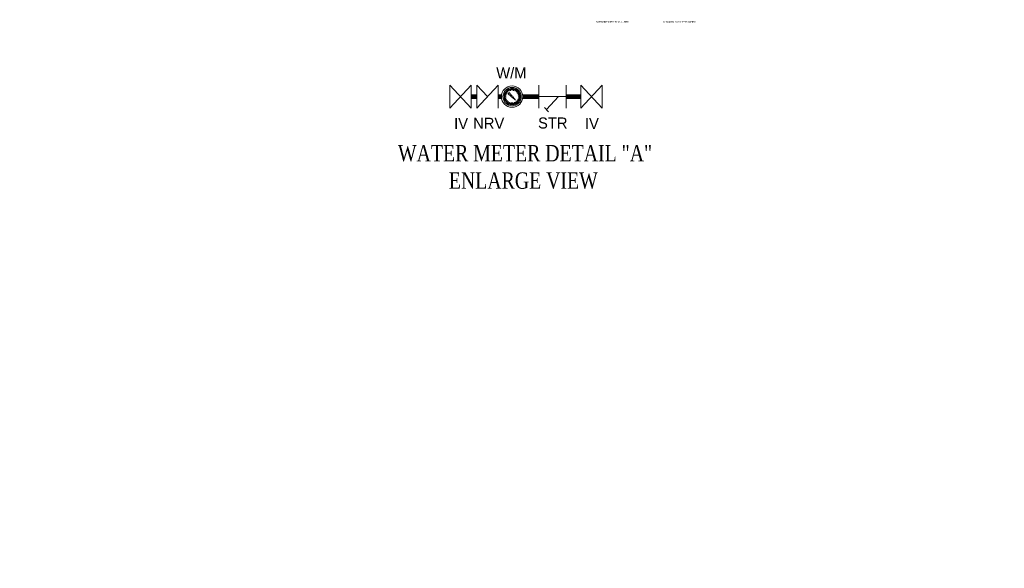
# Model space of a CAD drawing. Header units: inches. Extents: x 704 to 259546, y -107711 to 151004.
# Tile 1 of 208: x 118363 to 125876, y 16437 to 20620. Entities that reach past the tile are written whole.
import ezdxf

# ---------------------------------------------------------------- set-up
doc = ezdxf.new("R2010")
doc.units = ezdxf.units.IN
doc.header["$MEASUREMENT"] = 0
doc.linetypes.add('AP0200000$0$AP0500G00$0$1', pattern=[0])
for name, color, linetype, lineweight in [('00-ABM  COMMON TEXT', 7, 'Continuous', 0), ('00-ABM  CWS', 200, 'AP0200000$0$AP0500G00$0$1', 0), ('HWP', 1, 'Continuous', 0), ('PP-Domestic  Cold Water Supply', 5, 'Continuous', 25), ('PP-TEXT', 7, 'Continuous', 40), ('PP-Waste Pipe', 3, 'Continuous', 25)]:
    doc.layers.add(name, color=color, linetype=linetype, lineweight=lineweight)
doc.layers.add('PP BALL VALVE', color=7, linetype='Continuous')
doc.styles.add('Arial', font='GOTHIC.TTF')
doc.styles.add('DIM_FONT', font='times.ttf', dxfattribs={"width": 0.8})
doc.styles.add('PDF Arial', font='calibri.ttf')

# ---------------------------------------------------------------- blocks, each defined once
blk = doc.blocks.new('zw$F51A')
at = {"layer": '00-ABM  CWS', "color": 20, "lineweight": -3, "insert": (-1356.3, -635.6), "char_height": 125, "attachment_point": 1, "style": 'DIM_FONT'}
blk.add_mtext_dynamic_manual_height_columns('\\pi297.92;WATER METER DETAIL "A" \\P\\pi686.6;ENLARGE VIEW', width=2480.259, gutter_width=750, heights=[0], dxfattribs=at)
blk = doc.blocks.new('m')
at = {"layer": '00-ABM  CWS', "color": 7}
for p, q in [((130021.52, 21522.77), (130026.12, 21517.77)), ((130021.52, 21517.77), (130026.12, 21522.77)), ((130027.36, 21522.77), (130029.65, 21520.27)), ((130027.36, 21517.77), (130031.95, 21522.77)), ((130054.31, 21522.77), (130049.71, 21517.77)), ((130054.31, 21517.77), (130049.71, 21522.77)), ((130046.61, 21520.27), (130040.71, 21520.27)), ((130042.35, 21517.49), (130044.91, 21520.27)), ((130042.78, 21517.03), (130041.9, 21517.96))]:
    blk.add_line(p, q, dxfattribs=at)
at = {"layer": '00-ABM  CWS', "color": 7, "lineweight": 0}
for p, q in [((130034.62, 21521.53), (130034.5, 21522.01)), ((130034.67, 21521.69), (130034.61, 21522.04)), ((130034.76, 21521.7), (130034.72, 21522.06)), ((130034.85, 21521.71), (130034.83, 21522.07)), ((130034.94, 21521.57), (130034.94, 21522.07)), ((130034.94, 21521.57), (130034.94, 21522.07)), ((130035.03, 21521.71), (130035.06, 21522.07)), ((130035.12, 21521.7), (130035.17, 21522.06)), ((130035.21, 21521.69), (130035.28, 21522.04)), ((130035.27, 21521.53), (130035.39, 21522.01)), ((130033.51, 21520.27), (130033.14, 21520.27)), ((130033.65, 21520.35), (130033.15, 21520.39)), ((130033.51, 21520.18), (130033.15, 21520.16)), ((130033.52, 21520.45), (130033.16, 21520.5)), ((130033.52, 21520.09), (130033.16, 21520.05)), ((130033.53, 21520.54), (130033.18, 21520.61)), ((130033.67, 21520.03), (130033.18, 21519.94)), ((130033.55, 21520.63), (130033.2, 21520.72)), ((130033.55, 21519.92), (130033.2, 21519.83)), ((130033.71, 21520.67), (130033.23, 21520.83)), ((130033.61, 21520.8), (130033.27, 21520.94)), ((130033.64, 21520.89), (130033.32, 21521.04)), ((130033.68, 21520.97), (130033.37, 21521.14)), ((130033.85, 21520.97), (130033.42, 21521.24)), ((130033.78, 21521.12), (130033.49, 21521.33)), ((130033.84, 21521.19), (130033.56, 21521.42)), ((130033.9, 21521.26), (130033.63, 21521.5)), ((130034.05, 21521.22), (130033.71, 21521.58)), ((130034.03, 21521.38), (130033.8, 21521.66)), ((130034.1, 21521.44), (130033.89, 21521.73)), ((130034.17, 21521.49), (130033.98, 21521.79)), ((130034.32, 21521.41), (130034.08, 21521.85)), ((130034.33, 21521.14), (130034.08, 21520.89)), ((130034.77, 21520.3), (130034.08, 21520.89)), ((130034.33, 21521.57), (130034.18, 21521.9)), ((130034.41, 21521.61), (130034.28, 21521.95)), ((130034.91, 21520.45), (130034.33, 21521.14)), ((130034.5, 21521.64), (130034.39, 21521.98)), ((130035.68, 21519.53), (130035, 21520.11)), ((130035.68, 21519.53), (130035.11, 21520.21)), ((130035.39, 21521.64), (130035.5, 21521.98)), ((130035.47, 21521.61), (130035.6, 21521.95)), ((130035.55, 21521.57), (130035.71, 21521.9)), ((130035.57, 21521.41), (130035.81, 21521.85)), ((130035.71, 21521.49), (130035.91, 21521.79)), ((130035.79, 21521.44), (130036, 21521.73)), ((130035.83, 21521.22), (130036.17, 21521.58)), ((130035.86, 21521.38), (130036.09, 21521.66)), ((130035.99, 21521.26), (130036.25, 21521.5)), ((130036.04, 21520.97), (130036.46, 21521.24)), ((130036.05, 21521.19), (130036.33, 21521.42)), ((130036.11, 21521.12), (130036.4, 21521.33)), ((130036.18, 21520.67), (130036.65, 21520.83)), ((130036.2, 21520.97), (130036.52, 21521.14)), ((130036.22, 21520.03), (130036.71, 21519.94)), ((130036.24, 21520.89), (130036.57, 21521.04)), ((130036.24, 21520.35), (130036.74, 21520.39)), ((130036.28, 21520.8), (130036.61, 21520.94)), ((130036.33, 21520.63), (130036.68, 21520.72)), ((130036.33, 21519.92), (130036.68, 21519.83)), ((130036.35, 21520.54), (130036.71, 21520.61)), ((130036.37, 21520.45), (130036.73, 21520.5)), ((130036.37, 21520.09), (130036.73, 21520.05)), ((130036.38, 21520.27), (130036.74, 21520.27)), ((130036.38, 21520.18), (130036.74, 21520.16)), ((130033.58, 21519.83), (130033.23, 21519.72)), ((130033.61, 21519.74), (130033.27, 21519.61)), ((130033.77, 21519.72), (130033.32, 21519.51)), ((130033.68, 21519.58), (130033.37, 21519.41)), ((130033.73, 21519.5), (130033.42, 21519.31)), ((130033.78, 21519.43), (130033.49, 21519.22)), ((130033.94, 21519.45), (130033.56, 21519.13)), ((130033.9, 21519.29), (130033.63, 21519.04)), ((130033.96, 21519.23), (130033.71, 21518.96)), ((130034.03, 21519.17), (130033.8, 21518.89)), ((130034.18, 21519.22), (130033.89, 21518.82)), ((130034.17, 21519.06), (130033.98, 21518.76)), ((130034.25, 21519.01), (130034.08, 21518.7)), ((130034.33, 21518.97), (130034.18, 21518.65)), ((130034.46, 21519.07), (130034.28, 21518.6)), ((130034.5, 21518.91), (130034.39, 21518.56)), ((130034.59, 21518.88), (130034.5, 21518.53)), ((130034.67, 21518.86), (130034.61, 21518.51)), ((130034.78, 21518.98), (130034.72, 21518.49)), ((130034.85, 21518.84), (130034.83, 21518.48)), ((130034.94, 21518.97), (130034.94, 21518.48)), ((130034.94, 21518.97), (130034.94, 21518.48)), ((130035.03, 21518.84), (130035.06, 21518.48)), ((130035.11, 21518.98), (130035.17, 21518.49)), ((130035.21, 21518.86), (130035.28, 21518.51)), ((130035.3, 21518.88), (130035.39, 21518.53)), ((130035.39, 21518.91), (130035.5, 21518.56)), ((130035.42, 21519.07), (130035.6, 21518.6)), ((130035.55, 21518.97), (130035.71, 21518.65)), ((130035.64, 21519.01), (130035.81, 21518.7)), ((130035.71, 21519.22), (130036, 21518.82)), ((130035.71, 21519.06), (130035.91, 21518.76)), ((130035.86, 21519.17), (130036.09, 21518.89)), ((130035.93, 21519.23), (130036.17, 21518.96)), ((130035.94, 21519.45), (130036.33, 21519.13)), ((130035.99, 21519.29), (130036.25, 21519.04)), ((130036.11, 21519.43), (130036.4, 21519.22)), ((130036.12, 21519.72), (130036.57, 21519.51)), ((130036.16, 21519.5), (130036.46, 21519.31)), ((130036.2, 21519.58), (130036.52, 21519.41)), ((130036.28, 21519.74), (130036.61, 21519.61)), ((130036.31, 21519.83), (130036.65, 21519.72))]:
    blk.add_line(p, q, dxfattribs=at)
at = {"layer": '00-ABM  CWS', "color": 7}
for points in [[(130021.52, 21522.77), (130021.52, 21517.77)], [(130026.12, 21517.77), (130026.12, 21522.77)], [(130027.36, 21522.77), (130027.36, 21517.77)], [(130031.95, 21517.77), (130031.95, 21522.77)], [(130040.71, 21522.77), (130040.71, 21517.77)], [(130046.61, 21517.77), (130046.61, 21522.77)], [(130049.71, 21517.77), (130049.71, 21522.77)], [(130054.31, 21522.77), (130054.31, 21517.77)]]:
    blk.add_lwpolyline(points, dxfattribs=at)
for radius in [2.3, 1.97]:
    blk.add_circle((130034.94, 21520.27), radius, dxfattribs=at)
at = {"layer": '00-ABM  CWS', "color": 7, "lineweight": 0}
blk.add_circle((130034.94, 21520.27), 0.175, dxfattribs=at)
at = {"layer": 'PP-Domestic  Cold Water Supply', "const_width": 1}
for points in [[(130027.36, 21520.27), (130026.12, 21520.27)], [(130032.64, 21520.27), (130031.95, 21520.27)], [(130040.71, 21520.27), (130037.24, 21520.27)], [(130049.71, 21520.27), (130046.61, 21520.27)]]:
    blk.add_lwpolyline(points, dxfattribs=at)
at = {"layer": '00-ABM  COMMON TEXT', "lineweight": 0, "char_height": 2.377, "width": 351.4456, "attachment_point": 1, "style": 'Arial'}
for s, insert in [('W/M', (130031.52, 21526.55, 0)), ('IV', (130022.44, 21515.65, 0)), ('NRV', (130026.54, 21515.72, 0)), ('STR', (130040.52, 21515.78, 0)), ('IV', (130050.63, 21515.65, 0))]:
    blk.add_mtext(s, dxfattribs=dict(at, insert=insert))

msp = doc.modelspace()

# ---------------------------------------------------------------- linework, layer by layer
at = {"layer": 'PP BALL VALVE', "lineweight": 53}
msp.add_circle((130061.482, 21646.646), 129357.588, dxfattribs=at)

# ---------------------------------------------------------------- block references
at = {"layer": 'HWP', "lineweight": 53, "xscale": 35.41649305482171, "yscale": 35.41649305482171, "zscale": 35.41649305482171}
msp.add_blockref('m', (-4483261.102, -742139.088), dxfattribs=at)
at = {"layer": 'PP-Waste Pipe', "ltscale": 0.25}
msp.add_blockref('zw$F51A', (122307.368, 20300.104), dxfattribs=at)

# ---------------------------------------------------------------- texts
at = {"layer": 'PP-TEXT', "char_height": 11.29032, "width": 491.29538, "attachment_point": 4, "style": 'PDF Arial'}
for s, insert in [('\\pi120.68;A) HOLDING CAPACITY-25.5 LITERS', (122640.167, 20602.803)), ('\\pi120.68;A) HOLDING CAPACITY-47.5 LITERS', (123149.811, 20602.803))]:
    msp.add_mtext(s, dxfattribs=dict(at, insert=insert))

doc.saveas('drawing.dxf')
